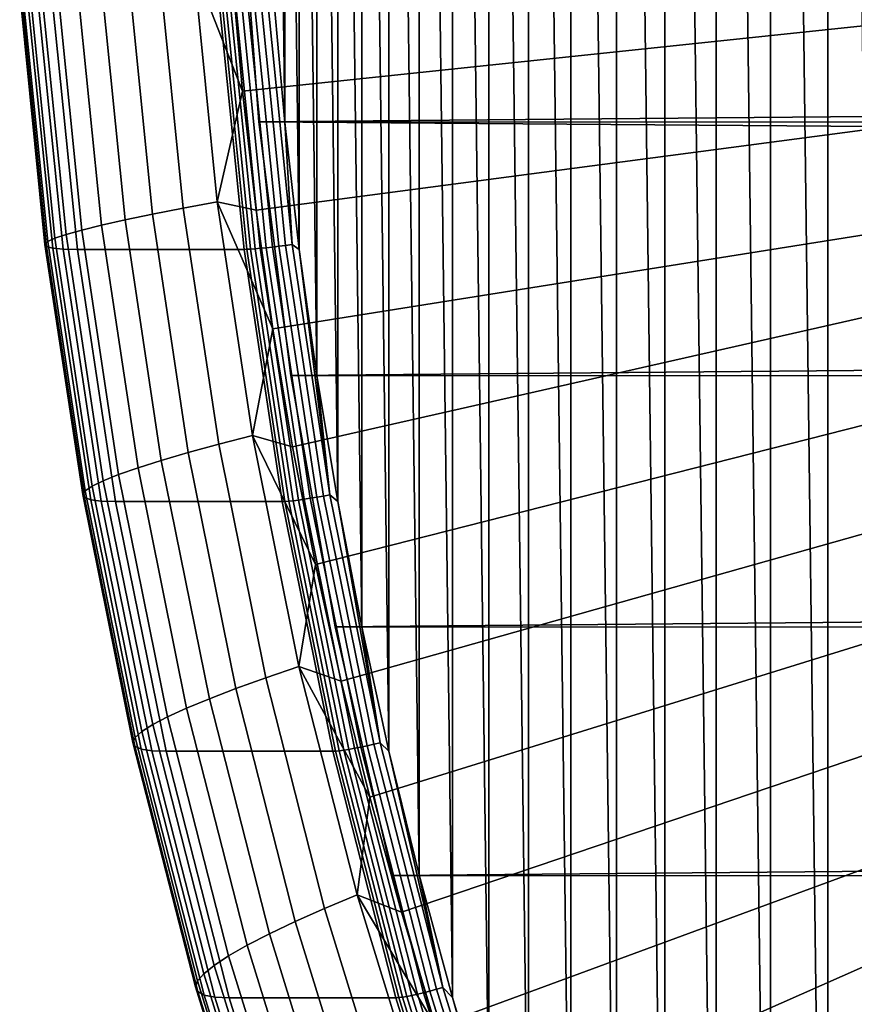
# Model space of a CAD drawing. Header units: metres. Extents: x -248 to 28, y -28 to 28.
# Tile 3 of 256: x -247.49 to -243.58, y -6.52 to -1.91. Entities that reach past the tile are written whole.
import ezdxf

# ---------------------------------------------------------------- set-up
doc = ezdxf.new("R2010")
doc.units = ezdxf.units.M
doc.layers.add('solid_10_061_053_XXX', color=7, linetype='CONTINUOUS')

msp = doc.modelspace()

# ---------------------------------------------------------------- linework, layer by layer
at = {"layer": 'solid_10_061_053_XXX'}
for points in [[(-243.422592, 11.396363, 144.949493), (-243.703293, 10.878256, 145.051651), (-243.422607, -11.396337, 144.949493)], [(-243.703293, 10.878256, 145.051651), (-243.970825, 10.352326, 145.149033), (-243.703308, -10.878228, 145.051666)], [(-243.703293, 10.878256, 145.051651), (-243.703308, -10.878228, 145.051666), (-243.422607, -11.396337, 144.949493)], [(-243.970825, 10.352326, 145.149033), (-244.225052, 9.818888, 145.241562), (-243.97084, -10.352297, 145.149033)], [(-243.970825, 10.352326, 145.149033), (-243.97084, -10.352297, 145.149033), (-243.703308, -10.878228, 145.051666)], [(-244.225052, 9.818888, 145.241562), (-244.465698, 9.278452, 145.329147), (-244.225067, -9.818857, 145.241562)], [(-244.225052, 9.818888, 145.241562), (-244.225067, -9.818857, 145.241562), (-243.97084, -10.352297, 145.149033)], [(-244.465698, 9.278452, 145.329147), (-244.692657, 8.731336, 145.411758), (-244.465714, -9.278421, 145.329163)], [(-244.465698, 9.278452, 145.329147), (-244.465714, -9.278421, 145.329163), (-244.225067, -9.818857, 145.241562)], [(-244.692657, 8.731336, 145.411758), (-244.905762, 8.177879, 145.489319), (-244.692673, -8.731306, 145.411758)], [(-244.692657, 8.731336, 145.411758), (-244.692673, -8.731306, 145.411758), (-244.465714, -9.278421, 145.329163)], [(-244.905762, 8.177879, 145.489319), (-245.104828, 7.618612, 145.561768), (-244.905777, -8.177851, 145.489319)], [(-244.905762, 8.177879, 145.489319), (-244.905777, -8.177851, 145.489319), (-244.692673, -8.731306, 145.411758)], [(-245.104828, 7.618612, 145.561768), (-245.289734, 7.053849, 145.629074), (-245.104843, -7.618583, 145.561783)], [(-245.104828, 7.618612, 145.561768), (-245.104843, -7.618583, 145.561783), (-244.905777, -8.177851, 145.489319)], [(-245.289734, 7.053849, 145.629074), (-245.460342, 6.483959, 145.691177), (-245.289734, -7.053819, 145.629074)], [(-245.289734, 7.053849, 145.629074), (-245.289734, -7.053819, 145.629074), (-245.104843, -7.618583, 145.561783)], [(-245.460342, 6.483959, 145.691177), (-245.616516, 5.909478, 145.748016), (-245.460358, -6.483928, 145.691177)], [(-245.460342, 6.483959, 145.691177), (-245.460358, -6.483928, 145.691177), (-245.289734, -7.053819, 145.629074)], [(-245.616516, 5.909478, 145.748016), (-245.758163, 5.33072, 145.799576), (-245.616531, -5.909446, 145.748016)], [(-245.616516, 5.909478, 145.748016), (-245.616531, -5.909446, 145.748016), (-245.460358, -6.483928, 145.691177)], [(-245.758163, 5.33072, 145.799576), (-245.885193, 4.748085, 145.845795), (-245.758179, -5.330688, 145.799576)], [(-245.758163, 5.33072, 145.799576), (-245.758179, -5.330688, 145.799576), (-245.616531, -5.909446, 145.748016)], [(-245.885193, 4.748085, 145.845795), (-245.997467, 4.162106, 145.886673), (-245.885193, -4.748054, 145.84581)], [(-245.885193, 4.748085, 145.845795), (-245.885193, -4.748054, 145.84581), (-245.758179, -5.330688, 145.799576)], [(-245.997467, 4.162106, 145.886673), (-246.094955, 3.573098, 145.92215), (-245.997482, -4.162076, 145.886673)], [(-245.997467, 4.162106, 145.886673), (-245.997482, -4.162076, 145.886673), (-245.885193, -4.748054, 145.84581)], [(-246.094955, 3.573098, 145.92215), (-246.177551, 2.981489, 145.952209), (-246.094955, -3.573068, 145.92215)], [(-246.094955, 3.573098, 145.92215), (-246.094955, -3.573068, 145.92215), (-245.997482, -4.162076, 145.886673)], [(-246.177551, 2.981489, 145.952209), (-246.245224, 2.387805, 145.976837), (-246.177567, -2.981457, 145.952209)], [(-246.177551, 2.981489, 145.952209), (-246.177567, -2.981457, 145.952209), (-246.094955, -3.573068, 145.92215)], [(-246.245224, 2.387805, 145.976837), (-246.297897, 1.792357, 145.996017), (-246.245224, -2.387772, 145.976837)], [(-246.245224, 2.387805, 145.976837), (-246.245224, -2.387772, 145.976837), (-246.177567, -2.981457, 145.952209)], [(-246.297897, 1.792357, 145.996017), (-246.297897, -1.792324, 145.996017), (-246.245224, -2.387772, 145.976837)], [(-246.493347, -1.682465, 140.882385), (-237.96788, -1.0083, 134.450714), (-237.93248, -1.342703, 134.437836), (-246.443405, -2.241367, 140.864212)], [(-246.366226, -2.383844, 146.233719), (-234.234909, -2.277594, 179.596588), (-234.318954, -1.084138, 179.627182), (-246.455643, -1.189726, 146.266266)], [(-246.455643, -1.189726, 146.266266), (-204.267197, -1.804921, 130.910934), (-204.319702, -2.4001, 130.930038), (-246.366226, -2.383844, 146.233719)], [(-246.443405, -2.241367, 140.864212), (-237.93248, -1.342703, 134.437836), (-237.887009, -1.67575, 134.42128), (-246.379272, -2.798628, 140.840866)], [(-246.720764, -2.788992, 141.148087), (-246.831772, -1.676522, 141.188492), (-246.671005, -1.658769, 141.028259), (-246.561264, -2.759468, 140.988327)], [(-246.671005, -1.658769, 141.028259), (-246.493347, -1.682465, 140.882385), (-246.443405, -2.241367, 140.864212)], [(-246.561264, -2.759468, 140.988327), (-246.671005, -1.658769, 141.028259), (-246.443405, -2.241367, 140.864212)], [(-246.993027, -2.843688, 141.508362), (-247.106384, -1.70941, 141.549622), (-246.977295, -1.693449, 141.362762), (-246.865082, -2.817143, 141.321915)], [(-246.865082, -2.817143, 141.321915), (-246.977295, -1.693449, 141.362762), (-246.831772, -1.676522, 141.188492), (-246.720764, -2.788992, 141.148087)], [(-246.379272, -2.798628, 140.840866), (-237.887009, -1.67575, 134.42128), (-237.831512, -2.007233, 134.401077), (-246.30098, -3.353839, 140.812363)], [(-247.322067, -2.929682, 142.348068), (-247.439102, -1.761118, 142.390671), (-247.38501, -1.750236, 142.169785), (-247.268738, -2.911583, 142.127472)], [(-247.268738, -2.911583, 142.127472), (-247.38501, -1.750236, 142.169785), (-247.311081, -1.737921, 141.954803), (-247.195694, -2.891103, 141.912811)], [(-247.195694, -2.891103, 141.912811), (-247.311081, -1.737921, 141.954803), (-247.217957, -1.724275, 141.747513), (-247.103546, -2.868409, 141.705872)], [(-247.103546, -2.868409, 141.705872), (-247.217957, -1.724275, 141.747513), (-247.106384, -1.70941, 141.549622), (-246.993027, -2.843688, 141.508362)], [(-247.367935, -2.95816, 142.799713), (-247.486191, -1.778242, 142.842758), (-247.472931, -1.770479, 142.615616), (-247.355225, -2.94525, 142.572769)], [(-247.360107, -2.968306, 143.027023), (-247.478806, -1.784343, 143.070221), (-247.486191, -1.778242, 142.842758), (-247.367935, -2.95816, 142.799713)], [(-247.331787, -2.975604, 143.252808), (-247.450806, -1.788731, 143.296112), (-247.478806, -1.784343, 143.070221), (-247.360107, -2.968306, 143.027023)], [(-247.355225, -2.94525, 142.572769), (-247.472931, -1.770479, 142.615616), (-247.439102, -1.761118, 142.390671), (-247.322067, -2.929682, 142.348068)], [(-247.283234, -2.979995, 143.475189), (-247.402435, -1.791371, 143.51857), (-247.450806, -1.788731, 143.296112), (-247.331787, -2.975604, 143.252808)], [(-247.402435, -1.791371, 143.51857), (-247.283234, -2.979995, 143.475189), (-247.215851, -2.981441, 143.689545), (-247.335114, -1.792241, 143.732956)], [(-247.335114, -1.792241, 143.732956), (-247.215851, -2.981441, 143.689545), (-246.435593, -2.981409, 145.833298), (-246.554855, -1.792222, 145.876709)], [(-246.422653, -2.981117, 145.861755), (-246.541901, -1.792046, 145.905151), (-246.554855, -1.792222, 145.876709), (-246.435593, -2.981409, 145.833298)], [(-246.541901, -1.792046, 145.905151), (-246.422653, -2.981117, 145.861755), (-246.405396, -2.980148, 145.887985), (-246.524597, -1.791463, 145.931366)], [(-246.524597, -1.791463, 145.931366), (-246.405396, -2.980148, 145.887985), (-246.384277, -2.978556, 145.911194), (-246.503418, -1.790506, 145.954559)], [(-246.503418, -1.790506, 145.954559), (-246.384277, -2.978556, 145.911194), (-246.359833, -2.976382, 145.930801), (-246.478897, -1.789199, 145.974136)], [(-246.478897, -1.789199, 145.974136), (-246.359833, -2.976382, 145.930801), (-246.332657, -2.973678, 145.946335), (-246.451614, -1.787574, 145.989624)], [(-246.451614, -1.787574, 145.989624), (-246.332657, -2.973678, 145.946335), (-246.303436, -2.970513, 145.957397), (-246.422256, -1.785671, 146.000656)], [(-246.422256, -1.785671, 146.000656), (-246.303436, -2.970513, 145.957397), (-246.272873, -2.966963, 145.963745), (-246.391556, -1.783538, 146.006943)], [(-246.391556, -1.783538, 146.006943), (-246.272873, -2.966963, 145.963745), (-246.241714, -2.963116, 145.965179), (-246.360245, -1.781225, 146.008331)], [(-246.360245, -1.781225, 146.008331), (-246.241714, -2.963116, 145.965179), (-246.21077, -2.959068, 145.9617), (-246.329132, -1.778792, 146.004791)], [(-246.329132, -1.778792, 146.004791), (-246.21077, -2.959068, 145.9617), (-246.245224, -2.387772, 145.976837), (-246.297897, -1.792324, 145.996017)], [(-246.208588, -3.90659, 140.778732), (-246.30098, -3.353839, 140.812363), (-237.831512, -2.007233, 134.401077)], [(-246.208588, -3.90659, 140.778732), (-237.831512, -2.007233, 134.401077), (-237.766098, -2.336465, 134.377274), (-246.102173, -4.456476, 140.740005)], [(-246.561264, -2.759468, 140.988327), (-246.443405, -2.241367, 140.864212), (-246.379272, -2.798628, 140.840866)], [(-246.217209, -3.571243, 146.179474), (-234.09137, -3.464473, 179.544342), (-234.234909, -2.277594, 179.596588), (-246.366226, -2.383844, 146.233719)], [(-246.102173, -4.456476, 140.740005), (-237.766098, -2.336465, 134.377274), (-237.690796, -2.663306, 134.349869), (-245.981796, -5.003091, 140.696198)], [(-246.366226, -2.383844, 146.233719), (-204.352127, -2.702482, 130.941833), (-204.470322, -3.593129, 130.984863), (-246.217209, -3.571243, 146.179474)], [(-246.366226, -2.383844, 146.233719), (-204.319702, -2.4001, 130.930038), (-204.352127, -2.702482, 130.941833)], [(-246.21077, -2.959068, 145.9617), (-246.177567, -2.981457, 145.952209), (-246.245224, -2.387772, 145.976837)], [(-245.981796, -5.003091, 140.696198), (-237.690796, -2.663306, 134.349869), (-237.605652, -2.987585, 134.318878), (-245.847549, -5.546038, 140.647339)], [(-246.554642, -3.89366, 141.087631), (-246.720764, -2.788992, 141.148087), (-246.561264, -2.759468, 140.988327), (-246.397034, -3.852459, 140.928543)], [(-246.561264, -2.759468, 140.988327), (-246.379272, -2.798628, 140.840866), (-246.30098, -3.353839, 140.812363)], [(-246.397034, -3.852459, 140.928543), (-246.561264, -2.759468, 140.988327), (-246.30098, -3.353839, 140.812363)], [(-246.697159, -3.932944, 141.260788), (-246.865082, -2.817143, 141.321915), (-246.720764, -2.788992, 141.148087), (-246.554642, -3.89366, 141.087631)], [(-246.932327, -4.004484, 141.643555), (-247.103546, -2.868409, 141.705872), (-246.993027, -2.843688, 141.508362), (-246.823395, -3.969986, 141.446609)], [(-246.823395, -3.969986, 141.446609), (-246.993027, -2.843688, 141.508362), (-246.865082, -2.817143, 141.321915), (-246.697159, -3.932944, 141.260788)], [(-247.094757, -4.064734, 142.064148), (-247.268738, -2.911583, 142.127472), (-247.195694, -2.891103, 141.912811), (-247.023026, -4.036153, 141.84996)], [(-247.023026, -4.036153, 141.84996), (-247.195694, -2.891103, 141.912811), (-247.103546, -2.868409, 141.705872), (-246.932327, -4.004484, 141.643555)], [(-247.190964, -4.129731, 142.735306), (-247.367935, -2.95816, 142.799713), (-247.355225, -2.94525, 142.572769), (-247.179077, -4.111715, 142.508652)], [(-247.179077, -4.111715, 142.508652), (-247.355225, -2.94525, 142.572769), (-247.322067, -2.929682, 142.348068), (-247.146912, -4.08999, 142.284317)], [(-247.146912, -4.08999, 142.284317), (-247.322067, -2.929682, 142.348068), (-247.268738, -2.911583, 142.127472), (-247.094757, -4.064734, 142.064148)], [(-247.18248, -4.143888, 142.962372), (-247.360107, -2.968306, 143.027023), (-247.367935, -2.95816, 142.799713), (-247.190964, -4.129731, 142.735306)], [(-247.153702, -4.154073, 143.187988), (-247.331787, -2.975604, 143.252808), (-247.360107, -2.968306, 143.027023), (-247.18248, -4.143888, 142.962372)], [(-247.104858, -4.1602, 143.410263), (-247.283234, -2.979995, 143.475189), (-247.331787, -2.975604, 143.252808), (-247.153702, -4.154073, 143.187988)], [(-247.283234, -2.979995, 143.475189), (-247.104858, -4.1602, 143.410263), (-247.037384, -4.162218, 143.624588), (-247.215851, -2.981441, 143.689545)], [(-247.215851, -2.981441, 143.689545), (-247.037384, -4.162218, 143.624588), (-246.257126, -4.162174, 145.768341), (-246.435593, -2.981409, 145.833298)], [(-246.244202, -4.161766, 145.796814), (-246.422653, -2.981117, 145.861755), (-246.435593, -2.981409, 145.833298), (-246.257126, -4.162174, 145.768341)], [(-246.422653, -2.981117, 145.861755), (-246.244202, -4.161766, 145.796814), (-246.227005, -4.160412, 145.823059), (-246.405396, -2.980148, 145.887985)], [(-246.405396, -2.980148, 145.887985), (-246.227005, -4.160412, 145.823059), (-246.205978, -4.15819, 145.846298), (-246.384277, -2.978556, 145.911194)], [(-246.384277, -2.978556, 145.911194), (-246.205978, -4.15819, 145.846298), (-246.181671, -4.155155, 145.865952), (-246.359833, -2.976382, 145.930801)], [(-246.359833, -2.976382, 145.930801), (-246.181671, -4.155155, 145.865952), (-246.154648, -4.151381, 145.881546), (-246.332657, -2.973678, 145.946335)], [(-246.332657, -2.973678, 145.946335), (-246.154648, -4.151381, 145.881546), (-246.12561, -4.146961, 145.892685), (-246.303436, -2.970513, 145.957397)], [(-246.303436, -2.970513, 145.957397), (-246.12561, -4.146961, 145.892685), (-246.095261, -4.142005, 145.899094), (-246.272873, -2.966963, 145.963745)], [(-246.272873, -2.966963, 145.963745), (-246.095261, -4.142005, 145.899094), (-246.064346, -4.136635, 145.90062), (-246.241714, -2.963116, 145.965179)], [(-246.241714, -2.963116, 145.965179), (-246.064346, -4.136635, 145.90062), (-246.03363, -4.130984, 145.897232), (-246.21077, -2.959068, 145.9617)], [(-246.21077, -2.959068, 145.9617), (-246.03363, -4.130984, 145.897232), (-246.177567, -2.981457, 145.952209)], [(-246.03363, -4.130984, 145.897232), (-246.094955, -3.573068, 145.92215), (-246.177567, -2.981457, 145.952209)], [(-245.847549, -5.546038, 140.647339), (-237.605652, -2.987585, 134.318878), (-237.510818, -3.308642, 134.284363), (-245.699539, -6.084917, 140.59346)], [(-245.699539, -6.084917, 140.59346), (-237.510818, -3.308642, 134.284363), (-237.406372, -3.626284, 134.246338), (-245.537872, -6.619333, 140.534622)], [(-246.397034, -3.852459, 140.928543), (-246.30098, -3.353839, 140.812363), (-246.208588, -3.90659, 140.778732)], [(-246.009048, -4.748297, 146.103714), (-233.888718, -4.641682, 179.470581), (-234.09137, -3.464473, 179.544342), (-246.217209, -3.571243, 146.179474)], [(-204.679062, -4.767069, 131.060837), (-246.009048, -4.748297, 146.103714), (-246.217209, -3.571243, 146.179474), (-204.470322, -3.593129, 130.984863)], [(-246.03363, -4.130984, 145.897232), (-245.997482, -4.162076, 145.886673), (-246.094955, -3.573068, 145.92215)], [(-245.362671, -7.148892, 140.470856), (-245.537872, -6.619333, 140.534622), (-237.406372, -3.626284, 134.246338)], [(-245.362671, -7.148892, 140.470856), (-237.406372, -3.626284, 134.246338), (-237.292374, -3.940315, 134.204849), (-245.174057, -7.673207, 140.402206)], [(-246.333862, -4.987436, 141.007263), (-246.554642, -3.89366, 141.087631), (-246.397034, -3.852459, 140.928543), (-246.178772, -4.934692, 140.849106)], [(-246.397034, -3.852459, 140.928543), (-246.208588, -3.90659, 140.778732), (-246.102173, -4.456476, 140.740005)], [(-246.178772, -4.934692, 140.849106), (-246.397034, -3.852459, 140.928543), (-246.102173, -4.456476, 140.740005)], [(-246.473984, -5.037725, 141.179565), (-246.697159, -3.932944, 141.260788), (-246.554642, -3.89366, 141.087631), (-246.333862, -4.987436, 141.007263)], [(-246.597961, -5.085147, 141.364563), (-246.823395, -3.969986, 141.446609), (-246.697159, -3.932944, 141.260788), (-246.473984, -5.037725, 141.179565)], [(-245.174057, -7.673207, 140.402206), (-237.292374, -3.940315, 134.204849), (-237.169006, -4.250243, 134.159943), (-244.972168, -8.191894, 140.32872)], [(-246.793549, -5.169851, 141.766449), (-247.023026, -4.036153, 141.84996), (-246.932327, -4.004484, 141.643555), (-246.704773, -5.129309, 141.56073)], [(-246.704773, -5.129309, 141.56073), (-246.932327, -4.004484, 141.643555), (-246.823395, -3.969986, 141.446609), (-246.597961, -5.085147, 141.364563)], [(-246.863525, -5.206439, 141.979996), (-247.094757, -4.064734, 142.064148), (-247.023026, -4.036153, 141.84996), (-246.793549, -5.169851, 141.766449)], [(-246.944977, -5.266583, 142.423462), (-247.179077, -4.111715, 142.508652), (-247.146912, -4.08999, 142.284317), (-246.914154, -5.238771, 142.1996)], [(-246.914154, -5.238771, 142.1996), (-247.146912, -4.08999, 142.284317), (-247.094757, -4.064734, 142.064148), (-246.863525, -5.206439, 141.979996)], [(-246.955765, -5.289646, 142.649704), (-247.190964, -4.129731, 142.735306), (-247.179077, -4.111715, 142.508652), (-246.944977, -5.266583, 142.423462)], [(-246.946426, -5.307771, 142.87645), (-247.18248, -4.143888, 142.962372), (-247.190964, -4.129731, 142.735306), (-246.955765, -5.289646, 142.649704)], [(-246.917023, -5.320809, 143.101837), (-247.153702, -4.154073, 143.187988), (-247.18248, -4.143888, 142.962372), (-246.946426, -5.307771, 142.87645)], [(-246.154648, -4.151381, 145.881546), (-245.918091, -5.317354, 145.795456), (-245.889313, -5.311693, 145.806686), (-246.12561, -4.146961, 145.892685)], [(-246.12561, -4.146961, 145.892685), (-245.889313, -5.311693, 145.806686), (-245.859238, -5.305346, 145.813202), (-246.095261, -4.142005, 145.899094)], [(-246.095261, -4.142005, 145.899094), (-245.859238, -5.305346, 145.813202), (-245.828629, -5.298467, 145.814835), (-246.064346, -4.136635, 145.90062)], [(-246.064346, -4.136635, 145.90062), (-245.828629, -5.298467, 145.814835), (-245.798233, -5.291228, 145.811554), (-246.03363, -4.130984, 145.897232)], [(-246.03363, -4.130984, 145.897232), (-245.798233, -5.291228, 145.811554), (-245.997482, -4.162076, 145.886673)], [(-246.867813, -5.328651, 143.32399), (-247.104858, -4.1602, 143.410263), (-247.153702, -4.154073, 143.187988), (-246.917023, -5.320809, 143.101837)], [(-247.104858, -4.1602, 143.410263), (-246.867813, -5.328651, 143.32399), (-246.800217, -5.331235, 143.538269), (-247.037384, -4.162218, 143.624588)], [(-247.037384, -4.162218, 143.624588), (-246.800217, -5.331235, 143.538269), (-246.019958, -5.33118, 145.682022), (-246.257126, -4.162174, 145.768341)], [(-246.007065, -5.330656, 145.710495), (-246.244202, -4.161766, 145.796814), (-246.257126, -4.162174, 145.768341), (-246.019958, -5.33118, 145.682022)], [(-246.244202, -4.161766, 145.796814), (-246.007065, -5.330656, 145.710495), (-245.989929, -5.328922, 145.736771), (-246.227005, -4.160412, 145.823059)], [(-246.227005, -4.160412, 145.823059), (-245.989929, -5.328922, 145.736771), (-245.96904, -5.326076, 145.760056), (-246.205978, -4.15819, 145.846298)], [(-246.205978, -4.15819, 145.846298), (-245.96904, -5.326076, 145.760056), (-245.944885, -5.322188, 145.779785), (-246.181671, -4.155155, 145.865952)], [(-246.181671, -4.155155, 145.865952), (-245.944885, -5.322188, 145.779785), (-245.918091, -5.317354, 145.795456), (-246.154648, -4.151381, 145.881546)], [(-245.798233, -5.291228, 145.811554), (-245.885193, -4.748054, 145.84581), (-245.997482, -4.162076, 145.886673)], [(-244.972168, -8.191894, 140.32872), (-237.169006, -4.250243, 134.159943), (-237.036362, -4.555786, 134.111664), (-244.757156, -8.704579, 140.250458)], [(-246.178772, -4.934692, 140.849106), (-246.102173, -4.456476, 140.740005), (-245.981796, -5.003091, 140.696198)], [(-244.757156, -8.704579, 140.250458), (-237.036362, -4.555786, 134.111664), (-236.894592, -4.856642, 134.060074), (-244.529175, -9.210889, 140.16748)], [(-245.742279, -5.912111, 146.006622), (-233.627518, -5.805794, 179.375519), (-233.888718, -4.641682, 179.470581), (-246.009048, -4.748297, 146.103714)], [(-245.798233, -5.291228, 145.811554), (-245.758179, -5.330688, 145.799576), (-245.885193, -4.748054, 145.84581)], [(-204.946625, -5.930121, 131.158218), (-245.742279, -5.912111, 146.006622), (-246.009048, -4.748297, 146.103714), (-204.679062, -4.767069, 131.060837)], [(-244.529175, -9.210889, 140.16748), (-236.894592, -4.856642, 134.060074), (-236.743805, -5.152534, 134.005188), (-244.288376, -9.710455, 140.079834)], [(-246.059052, -6.06726, 140.907242), (-246.333862, -4.987436, 141.007263), (-246.178772, -4.934692, 140.849106), (-245.907104, -6.003144, 140.750229)], [(-246.178772, -4.934692, 140.849106), (-245.981796, -5.003091, 140.696198), (-245.847549, -5.546038, 140.647339)], [(-245.907104, -6.003144, 140.750229), (-246.178772, -4.934692, 140.849106), (-245.847549, -5.546038, 140.647339)], [(-246.196182, -6.128393, 141.078461), (-246.473984, -5.037725, 141.179565), (-246.333862, -4.987436, 141.007263), (-246.059052, -6.06726, 140.907242)], [(-246.317352, -6.186039, 141.262436), (-246.597961, -5.085147, 141.364563), (-246.473984, -5.037725, 141.179565), (-246.196182, -6.128393, 141.078461)], [(-246.421555, -6.239725, 141.457642), (-246.704773, -5.129309, 141.56073), (-246.597961, -5.085147, 141.364563), (-246.317352, -6.186039, 141.262436)], [(-246.507919, -6.289009, 141.662476), (-246.793549, -5.169851, 141.766449), (-246.704773, -5.129309, 141.56073), (-246.421555, -6.239725, 141.457642)], [(-244.288376, -9.710455, 140.079834), (-236.743805, -5.152534, 134.005188), (-236.584183, -5.443156, 133.947098), (-244.034973, -10.202884, 139.98761)], [(-246.624435, -6.372788, 142.094147), (-246.914154, -5.238771, 142.1996), (-246.863525, -5.206439, 141.979996), (-246.575729, -6.333485, 141.875244)], [(-246.575729, -6.333485, 141.875244), (-246.863525, -5.206439, 141.979996), (-246.793549, -5.169851, 141.766449), (-246.507919, -6.289009, 141.662476)], [(-246.65361, -6.406598, 142.317413), (-246.944977, -5.266583, 142.423462), (-246.914154, -5.238771, 142.1996), (-246.624435, -6.372788, 142.094147)], [(-246.663025, -6.434634, 142.543152), (-246.955765, -5.289646, 142.649704), (-246.944977, -5.266583, 142.423462), (-246.65361, -6.406598, 142.317413)], [(-246.652618, -6.456667, 142.769516), (-246.946426, -5.307771, 142.87645), (-246.955765, -5.289646, 142.649704), (-246.663025, -6.434634, 142.543152)], [(-245.859238, -5.305346, 145.813202), (-245.56546, -6.453696, 145.706268), (-245.535233, -6.445329, 145.708054), (-245.828629, -5.298467, 145.814835)], [(-245.828629, -5.298467, 145.814835), (-245.535233, -6.445329, 145.708054), (-245.505249, -6.436523, 145.70491), (-245.798233, -5.291228, 145.811554)], [(-245.798233, -5.291228, 145.811554), (-245.505249, -6.436523, 145.70491), (-245.758179, -5.330688, 145.799576)], [(-246.622437, -6.472516, 142.994614), (-246.917023, -5.320809, 143.101837), (-246.946426, -5.307771, 142.87645), (-246.652618, -6.456667, 142.769516)], [(-246.572754, -6.482049, 143.216599), (-246.867813, -5.328651, 143.32399), (-246.917023, -5.320809, 143.101837), (-246.622437, -6.472516, 142.994614)], [(-246.867813, -5.328651, 143.32399), (-246.572754, -6.482049, 143.216599), (-246.505005, -6.48519, 143.430817), (-246.800217, -5.331235, 143.538269)], [(-246.800217, -5.331235, 143.538269), (-246.505005, -6.48519, 143.430817), (-245.724762, -6.485123, 145.57457), (-246.019958, -5.33118, 145.682022)], [(-245.711884, -6.484486, 145.603058), (-246.007065, -5.330656, 145.710495), (-246.019958, -5.33118, 145.682022), (-245.724762, -6.485123, 145.57457)], [(-246.007065, -5.330656, 145.710495), (-245.711884, -6.484486, 145.603058), (-245.694855, -6.482377, 145.629379), (-245.989929, -5.328922, 145.736771)], [(-245.989929, -5.328922, 145.736771), (-245.694855, -6.482377, 145.629379), (-245.674118, -6.478914, 145.65271), (-245.96904, -5.326076, 145.760056)], [(-245.96904, -5.326076, 145.760056), (-245.674118, -6.478914, 145.65271), (-245.650177, -6.474185, 145.672516), (-245.944885, -5.322188, 145.779785)], [(-245.944885, -5.322188, 145.779785), (-245.650177, -6.474185, 145.672516), (-245.623657, -6.468304, 145.688278), (-245.918091, -5.317354, 145.795456)], [(-245.918091, -5.317354, 145.795456), (-245.623657, -6.468304, 145.688278), (-245.595184, -6.461418, 145.699631), (-245.889313, -5.311693, 145.806686)], [(-245.889313, -5.311693, 145.806686), (-245.595184, -6.461418, 145.699631), (-245.56546, -6.453696, 145.706268), (-245.859238, -5.305346, 145.813202)], [(-245.505249, -6.436523, 145.70491), (-245.616531, -5.909446, 145.748016), (-245.758179, -5.330688, 145.799576)], [(-243.769135, -10.687803, 139.890854), (-244.034973, -10.202884, 139.98761), (-236.584183, -5.443156, 133.947098)], [(-243.769135, -10.687803, 139.890854), (-236.584183, -5.443156, 133.947098), (-236.415939, -5.728099, 133.885864), (-243.491089, -11.164841, 139.789658)], [(-245.907104, -6.003144, 140.750229), (-245.847549, -5.546038, 140.647339), (-245.699539, -6.084917, 140.59346)], [(-245.417694, -7.059151, 145.888489), (-233.308578, -6.953255, 179.259445), (-233.627518, -5.805794, 179.375519), (-245.742279, -5.912111, 146.006622)], [(-205.272125, -7.076948, 131.276688), (-245.417694, -7.059151, 145.888489), (-245.742279, -5.912111, 146.006622), (-204.946625, -5.930121, 131.158218)], [(-245.505249, -6.436523, 145.70491), (-245.460358, -6.483928, 145.691177), (-245.616531, -5.909446, 145.748016)], [(-245.730988, -7.130112, 140.787842), (-246.059052, -6.06726, 140.907242), (-245.907104, -6.003144, 140.750229), (-245.582764, -7.054831, 140.632172)], [(-245.907104, -6.003144, 140.750229), (-245.699539, -6.084917, 140.59346), (-245.537872, -6.619333, 140.534622)], [(-245.582764, -7.054831, 140.632172), (-245.907104, -6.003144, 140.750229), (-245.537872, -6.619333, 140.534622)], [(-245.864548, -7.201891, 140.957748), (-246.196182, -6.128393, 141.078461), (-246.059052, -6.06726, 140.907242), (-245.730988, -7.130112, 140.787842)], [(-245.982361, -7.269576, 141.140503), (-246.317352, -6.186039, 141.262436), (-246.196182, -6.128393, 141.078461), (-245.864548, -7.201891, 140.957748)], [(-246.083435, -7.33261, 141.334579), (-246.421555, -6.239725, 141.457642), (-246.317352, -6.186039, 141.262436), (-245.982361, -7.269576, 141.140503)], [(-246.166931, -7.390477, 141.538376), (-246.507919, -6.289009, 141.662476), (-246.421555, -6.239725, 141.457642), (-246.083435, -7.33261, 141.334579)], [(-246.232147, -7.442699, 141.750183), (-246.575729, -6.333485, 141.875244), (-246.507919, -6.289009, 141.662476), (-246.166931, -7.390477, 141.538376)], [(-246.278564, -7.488847, 141.968262), (-246.624435, -6.372788, 142.094147), (-246.575729, -6.333485, 141.875244), (-246.232147, -7.442699, 141.750183)], [(-246.313568, -7.561462, 142.415955), (-246.663025, -6.434634, 142.543152), (-246.65361, -6.406598, 142.317413), (-246.305786, -7.528544, 142.190811)], [(-246.305786, -7.528544, 142.190811), (-246.65361, -6.406598, 142.317413), (-246.624435, -6.372788, 142.094147), (-246.278564, -7.488847, 141.968262)], [(-246.301865, -7.587332, 142.641861), (-246.652618, -6.456667, 142.769516), (-246.663025, -6.434634, 142.543152), (-246.313568, -7.561462, 142.415955)], [(-245.595184, -6.461418, 145.699631), (-245.244064, -7.592887, 145.571838), (-245.214767, -7.583813, 145.578629), (-245.56546, -6.453696, 145.706268)], [(-245.56546, -6.453696, 145.706268), (-245.214767, -7.583813, 145.578629), (-245.184998, -7.57398, 145.580566), (-245.535233, -6.445329, 145.708054)], [(-245.535233, -6.445329, 145.708054), (-245.184998, -7.57398, 145.580566), (-245.155472, -7.563632, 145.577606), (-245.505249, -6.436523, 145.70491)], [(-245.505249, -6.436523, 145.70491), (-245.155472, -7.563632, 145.577606), (-245.460358, -6.483928, 145.691177)], [(-246.270767, -7.605941, 142.866623), (-246.622437, -6.472516, 142.994614), (-246.652618, -6.456667, 142.769516), (-246.301865, -7.587332, 142.641861)], [(-246.220535, -7.617136, 143.088394), (-246.572754, -6.482049, 143.216599), (-246.622437, -6.472516, 142.994614), (-246.270767, -7.605941, 142.866623)], [(-246.572754, -6.482049, 143.216599), (-246.220535, -7.617136, 143.088394), (-246.152603, -7.620823, 143.302551), (-246.505005, -6.48519, 143.430817)], [(-246.505005, -6.48519, 143.430817), (-246.152603, -7.620823, 143.302551), (-245.37236, -7.620745, 145.44632), (-245.724762, -6.485123, 145.57457)], [(-245.359512, -7.619995, 145.474808), (-245.711884, -6.484486, 145.603058), (-245.724762, -6.485123, 145.57457), (-245.37236, -7.620745, 145.44632)], [(-245.711884, -6.484486, 145.603058), (-245.359512, -7.619995, 145.474808), (-245.34259, -7.617516, 145.50116), (-245.694855, -6.482377, 145.629379)], [(-245.694855, -6.482377, 145.629379), (-245.34259, -7.617516, 145.50116), (-245.322037, -7.613447, 145.524582), (-245.674118, -6.478914, 145.65271)], [(-245.674118, -6.478914, 145.65271), (-245.322037, -7.613447, 145.524582), (-245.29837, -7.607889, 145.544464), (-245.650177, -6.474185, 145.672516)], [(-245.650177, -6.474185, 145.672516), (-245.29837, -7.607889, 145.544464), (-245.272156, -7.600979, 145.560349), (-245.623657, -6.468304, 145.688278)], [(-245.623657, -6.468304, 145.688278), (-245.272156, -7.600979, 145.560349), (-245.244064, -7.592887, 145.571838), (-245.595184, -6.461418, 145.699631)], [(-245.155472, -7.563632, 145.577606), (-245.289734, -7.053819, 145.629074), (-245.460358, -6.483928, 145.691177)]]:
    msp.add_3dface(points, dxfattribs=at)

doc.saveas('drawing.dxf')
